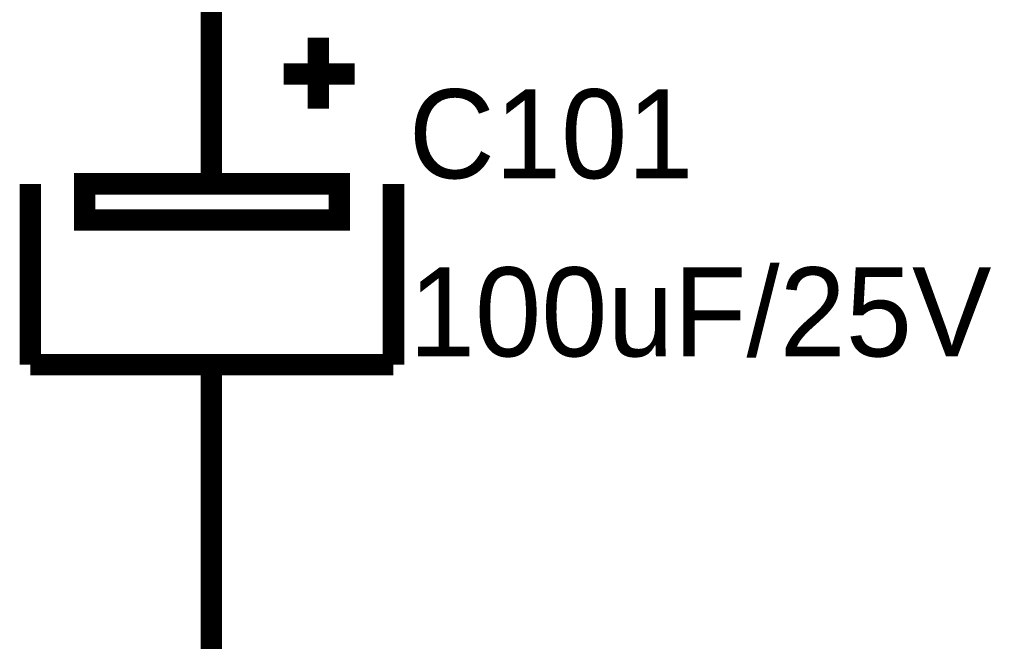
# Model space of a CAD drawing. Header units: inches. Extents: x 0 to 292, y 0 to 193.
# Tile 216 of 256: x 182 to 196, y 138 to 146. Entities that reach past the tile are written whole.
import ezdxf

# ---------------------------------------------------------------- set-up
doc = ezdxf.new("R2010")
doc.units = ezdxf.units.IN
doc.layers.add('Sheet', color=255, linetype='Continuous')

msp = doc.modelspace()

# ---------------------------------------------------------------- linework, layer by layer
at = {"layer": 'Sheet'}
for points in [[(184.901, 144, 0.3, 0.3, 0), (184.901, 146.554, 0.3, 0.3, 0)], [(186.401, 146.047, 0.3, 0.3, 0), (186.401, 145.053, 0.3, 0.3, 0)], [(185.914, 145.54, 0.3, 0.3, 0), (186.907, 145.54, 0.3, 0.3, 0)], [(182.368, 144, 0.3, 0.3, 0), (182.368, 141.467, 0.3, 0.3, 0)], [(187.453, 141.467, 0.3, 0.3, 0), (187.453, 144, 0.3, 0.3, 0)], [(182.368, 141.467, 0.3, 0.3, 0), (187.453, 141.467, 0.3, 0.3, 0)], [(184.901, 141.467, 0.3, 0.3, 0), (184.901, 138.933, 0.3, 0.3, 0)], [(184.901, 138.933, 0.3, 0.3, 0), (184.901, 129.538, 0.3, 0.3, 0)]]:
    msp.add_lwpolyline(points, format="xyseb", dxfattribs=at)
for points in [[(183.128, 144, 0.3, 0.3, 0), (186.693, 144, 0.3, 0.3, 0), (186.693, 143.494, 0.3, 0.3, 0), (183.128, 143.494, 0.3, 0.3, 0), (183.128, 144, 0.3, 0.3, 0)], [(183.128, 144, 0.0991, 0.0991, 0), (183.128, 143.494, 0.0991, 0.0991, 0), (186.693, 143.494, 0.0991, 0.0991, 0), (186.693, 144, 0.0991, 0.0991, 0), (183.128, 144, 0.0991, 0.0991, 0), (183.128, 144, 0.0991, 0.0991, 0)]]:
    msp.add_lwpolyline(points, format="xyseb", close=True, dxfattribs=at)

# ---------------------------------------------------------------- texts
for s, p in [('C101', (187.667, 144.078)), ('100uF/25V', (187.667, 141.583))]:
    msp.add_text(s, height=1.2474, dxfattribs=at).set_placement(p)

doc.saveas('drawing.dxf')
